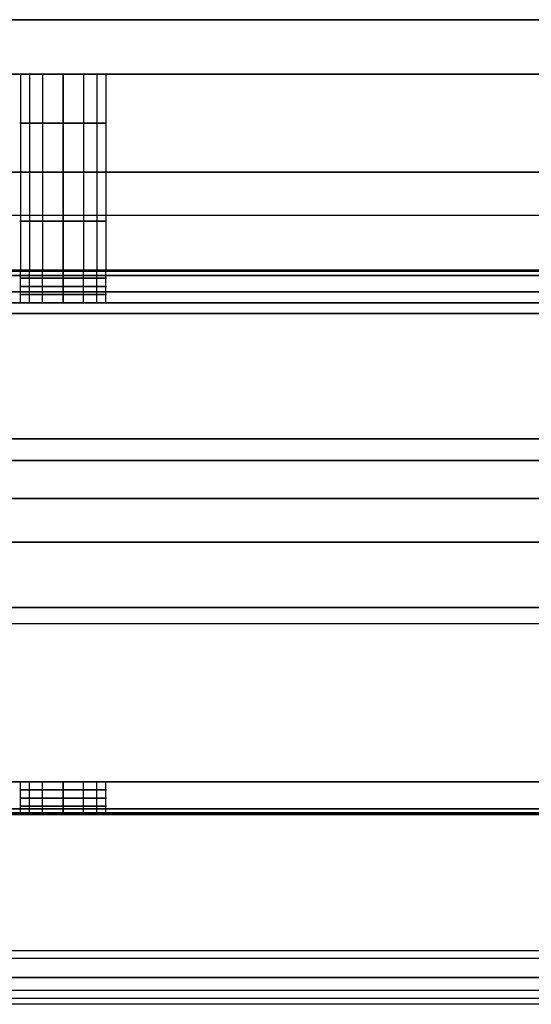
# Model space of a CAD drawing. Header units: millimetres. Extents: x -710 to 710, y 0 to 720.
# Tile 55 of 135: x -89 to -42, y 275 to 365. Entities that reach past the tile are written whole.
import ezdxf

# ---------------------------------------------------------------- set-up
doc = ezdxf.new("R2010")
doc.units = ezdxf.units.MM
doc.header["$MEASUREMENT"] = 0
for name, color, linetype in [('IGES LEVEL 16', 7, 'Continuous'), ('IGES LEVEL 25', 7, 'Continuous'), ('IGES LEVEL 27', 7, 'Continuous'), ('IGES LEVEL 28', 7, 'Continuous'), ('IGES LEVEL 31', 7, 'Continuous'), ('IGES LEVEL 33', 7, 'Continuous'), ('IGES LEVEL 36', 7, 'Continuous'), ('IGES LEVEL 38', 7, 'Continuous'), ('IGES LEVEL 40', 7, 'Continuous')]:
    doc.layers.add(name, color=color, linetype=linetype)

msp = doc.modelspace()

# ---------------------------------------------------------------- linework, layer by layer
at = {"layer": 'IGES LEVEL 16', "extrusion": (0, 1, 0)}
for centre, start, end in [((85, -286, 342), 270, 90), ((85, -286, 342), 90, 270), ((85, -286, 339), 270, 90), ((85, -286, 339), 90, 270), ((85, -286, 295), 270, 90), ((85, -286, 295), 90, 270), ((85, -286, 292), 90, 270)]:
    msp.add_arc(centre, 4, start, end, dxfattribs=at)
at = {"layer": 'IGES LEVEL 16', "color": 255, "extrusion": (0, 1, 0)}
for centre, start, end in [((85, -286, 342), 270, 90), ((85, -286, 342), 90, 270), ((85, -286, 341.25), 270, 90), ((85, -286, 341.25), 90, 270), ((85, -286, 340.5), 270, 90), ((85, -286, 340.5), 90, 270), ((85, -286, 339.75), 270, 90), ((85, -286, 339.75), 90, 270), ((85, -286, 339), 270, 90), ((85, -286, 339), 270, 90), ((85, -286, 339), 90, 270), ((85, -286, 339), 90, 270), ((85, -286, 295), 270, 90), ((85, -286, 295), 270, 90), ((85, -286, 295), 90, 270), ((85, -286, 295), 90, 270), ((85, -286, 294.25), 270, 90), ((85, -286, 294.25), 90, 270), ((85, -286, 293.5), 270, 90), ((85, -286, 293.5), 90, 270), ((85, -286, 292.75), 270, 90), ((85, -286, 292.75), 90, 270), ((85, -286, 292), 90, 270)]:
    msp.add_arc(centre, 4, start, end, dxfattribs=at)
at = {"layer": 'IGES LEVEL 16', "extrusion": (0, 1, -5.68434e-14)}
msp.add_arc((85, -286, 292), 4, 270, 90, dxfattribs=at)
at = {"layer": 'IGES LEVEL 16', "color": 255, "extrusion": (0, 1, -5.68434e-14)}
msp.add_arc((85, -286, 292), 4, 270, 90, dxfattribs=at)
at = {"layer": 'IGES LEVEL 16'}
for points in [[(666, 342, -276.5), (0, 342, -276.5), (-666, 342, -276.5)], [(-666, 342, -295.5), (0, 342, -295.5), (666, 342, -295.5)], [(-85, 342, -290), (-85, 340.5, -290), (-85, 339, -290)], [(-85, 339, -282), (-85, 340.5, -282), (-85, 342, -282)], [(-666, 341.5, -276), (0, 341.5, -276), (666, 341.5, -276)], [(666, 341.5, -296), (0, 341.5, -296), (-666, 341.5, -296)], [(666, 339, -293), (0, 339, -293), (-666, 339, -293)], [(-666, 339, -279), (0, 339, -279), (666, 339, -279)], [(666, 295, -293), (0, 295, -293), (-666, 295, -293)], [(666, 295, -279), (0, 295, -279), (-666, 295, -279)], [(-85, 295, -290), (-85, 293.5, -290), (-85, 292, -290)], [(-85, 292, -282), (-85, 293.5, -282), (-85, 295, -282)], [(666, 292.5, -276), (0, 292.5, -276), (-666, 292.5, -276)], [(-666, 292.5, -296), (0, 292.5, -296), (666, 292.5, -296)], [(-666, 292, -276.5), (0, 292, -276.5), (666, 292, -276.5)], [(666, 292, -295.5), (0, 292, -295.5), (-666, 292, -295.5)]]:
    msp.add_open_spline(points, degree=2, dxfattribs=at)
at = {"layer": 'IGES LEVEL 16', "color": 255}
for points in [[(666, 342, -276.5), (0, 342, -276.5), (-666, 342, -276.5)], [(-666, 342, -295.5), (0, 342, -295.5), (666, 342, -295.5)], [(666, 342, -276.5), (0, 342, -276.5), (-666, 342, -276.5)], [(-666, 342, -295.5), (0, 342, -295.5), (666, 342, -295.5)], [(-88.923, 339, -286.78), (-88.923, 340.5, -286.78), (-88.923, 342, -286.78)], [(-88.092, 339, -283.462), (-88.092, 340.5, -283.462), (-88.092, 342, -283.462)], [(-86.886, 339, -289.528), (-86.886, 340.5, -289.528), (-86.886, 342, -289.528)], [(-85, 339, -290), (-85, 340.5, -290), (-85, 342, -290)], [(-85, 342, -282), (-85, 340.5, -282), (-85, 339, -282)], [(-85, 339, -282), (-85, 340.5, -282), (-85, 342, -282)], [(-85, 342, -290), (-85, 340.5, -290), (-85, 339, -290)], [(-83.114, 339, -289.528), (-83.114, 340.5, -289.528), (-83.114, 342, -289.528)], [(-81.908, 339, -283.462), (-81.908, 340.5, -283.462), (-81.908, 342, -283.462)], [(-81.077, 339, -286.78), (-81.077, 340.5, -286.78), (-81.077, 342, -286.78)], [(-81, 342, -286), (0, 342, -286), (81, 342, -286)], [(666, 341.887, -276.183), (0, 341.887, -276.183), (-666, 341.887, -276.183)], [(666, 341.854, -295.854), (0, 341.854, -295.854), (-666, 341.854, -295.854)], [(-666, 341.5, -276), (0, 341.5, -276), (666, 341.5, -276)], [(-666, 341.5, -276), (0, 341.5, -276), (666, 341.5, -276)], [(666, 341.5, -296), (0, 341.5, -296), (-666, 341.5, -296)], [(666, 341.5, -296), (0, 341.5, -296), (-666, 341.5, -296)], [(-666, 339, -293), (0, 339, -293), (666, 339, -293)], [(666, 339, -279), (0, 339, -279), (-666, 339, -279)], [(666, 339, -293), (0, 339, -293), (-666, 339, -293)], [(-666, 339, -279), (0, 339, -279), (666, 339, -279)], [(-81, 339, -286), (0, 339, -286), (81, 339, -286)], [(-96, 317, -293), (0, 317, -293), (96, 317, -293)], [(96, 317, -279), (0, 317, -279), (-96, 317, -279)], [(-96, 317, -276), (0, 317, -276), (96, 317, -276)], [(-96, 317, -296), (0, 317, -296), (96, 317, -296)], [(-666, 295, -293), (0, 295, -293), (666, 295, -293)], [(-666, 295, -279), (0, 295, -279), (666, 295, -279)], [(666, 295, -293), (0, 295, -293), (-666, 295, -293)], [(666, 295, -279), (0, 295, -279), (-666, 295, -279)], [(-88.923, 292, -286.78), (-88.923, 293.5, -286.78), (-88.923, 295, -286.78)], [(-88.092, 292, -283.462), (-88.092, 293.5, -283.462), (-88.092, 295, -283.462)], [(-86.886, 292, -289.528), (-86.886, 293.5, -289.528), (-86.886, 295, -289.528)], [(-85, 292, -290), (-85, 293.5, -290), (-85, 295, -290)], [(-85, 295, -282), (-85, 293.5, -282), (-85, 292, -282)], [(-85, 292, -282), (-85, 293.5, -282), (-85, 295, -282)], [(-85, 295, -290), (-85, 293.5, -290), (-85, 292, -290)], [(-83.114, 292, -289.528), (-83.114, 293.5, -289.528), (-83.114, 295, -289.528)], [(-81.908, 292, -283.462), (-81.908, 293.5, -283.462), (-81.908, 295, -283.462)], [(-81.077, 292, -286.78), (-81.077, 293.5, -286.78), (-81.077, 295, -286.78)], [(-81, 295, -286), (0, 295, -286), (81, 295, -286)], [(666, 292.5, -276), (0, 292.5, -276), (-666, 292.5, -276)], [(666, 292.5, -276), (0, 292.5, -276), (-666, 292.5, -276)], [(-666, 292.5, -296), (0, 292.5, -296), (666, 292.5, -296)], [(-666, 292.5, -296), (0, 292.5, -296), (666, 292.5, -296)], [(666, 292.146, -295.854), (0, 292.146, -295.854), (-666, 292.146, -295.854)], [(666, 292.113, -276.183), (0, 292.113, -276.183), (-666, 292.113, -276.183)], [(-666, 292, -276.5), (0, 292, -276.5), (666, 292, -276.5)], [(666, 292, -295.5), (0, 292, -295.5), (-666, 292, -295.5)], [(-666, 292, -276.5), (0, 292, -276.5), (666, 292, -276.5)], [(666, 292, -295.5), (0, 292, -295.5), (-666, 292, -295.5)], [(-81, 292, -286), (0, 292, -286), (81, 292, -286)]]:
    msp.add_open_spline(points, degree=2, dxfattribs=at)
for points, knots in [([(-85, 342, -290), (-85.966, 342, -290), (-86.922, 342, -289.638), (-87.968, 342, -288.716), (-88.247, 342, -288.376), (-88.813, 342, -287.397), (-89, 342, -286.701), (-89, 342, -285.299), (-88.813, 342, -284.604), (-88.247, 342, -283.625), (-87.968, 342, -283.284), (-86.922, 342, -282.362), (-85.966, 342, -282), (-85, 342, -282)], [0, 0, 0, 0, 0.22985, 0.22985, 0.333231, 0.333231, 0.5, 0.5, 0.666704, 0.666704, 0.770177, 0.770177, 1, 1, 1, 1]), ([(-85, 342, -282), (-84.034, 342, -282), (-83.078, 342, -282.362), (-82.032, 342, -283.284), (-81.753, 342, -283.624), (-81.187, 342, -284.603), (-81, 342, -285.299), (-81, 342, -286.701), (-81.187, 342, -287.396), (-81.753, 342, -288.375), (-82.032, 342, -288.716), (-83.078, 342, -289.638), (-84.034, 342, -290), (-85, 342, -290)], [1, 1, 1, 1, 1.22985, 1.22985, 1.333231, 1.333231, 1.5, 1.5, 1.666704, 1.666704, 1.770177, 1.770177, 2, 2, 2, 2]), ([(-85, 292, -282), (-85.966, 292, -282), (-86.922, 292, -282.362), (-87.968, 292, -283.284), (-88.247, 292, -283.624), (-88.813, 292, -284.603), (-89, 292, -285.299), (-89, 292, -286.701), (-88.813, 292, -287.396), (-88.247, 292, -288.375), (-87.968, 292, -288.716), (-86.922, 292, -289.638), (-85.966, 292, -290), (-85, 292, -290)], [0, 0, 0, 0, 0.22985, 0.22985, 0.333231, 0.333231, 0.5, 0.5, 0.666704, 0.666704, 0.770177, 0.770177, 1, 1, 1, 1]), ([(-85, 292, -290), (-84.034, 292, -290), (-83.078, 292, -289.638), (-82.032, 292, -288.716), (-81.753, 292, -288.376), (-81.187, 292, -287.397), (-81, 292, -286.701), (-81, 292, -285.299), (-81.187, 292, -284.604), (-81.753, 292, -283.625), (-82.032, 292, -283.284), (-83.078, 292, -282.362), (-84.034, 292, -282), (-85, 292, -282)], [1, 1, 1, 1, 1.22985, 1.22985, 1.333231, 1.333231, 1.5, 1.5, 1.666704, 1.666704, 1.770177, 1.770177, 2, 2, 2, 2])]:
    msp.add_open_spline(points, degree=3, knots=knots, dxfattribs=at)
at = {"layer": 'IGES LEVEL 25', "extrusion": (0, 1, 0)}
for centre, start, end in [((85, 286, 342), 270, 90), ((85, 286, 342), 90, 270), ((85, 286, 339), 270, 90), ((85, 286, 339), 90, 270), ((85, 286, 295), 270, 90), ((85, 286, 295), 90, 270), ((85, 286, 292), 270, 90), ((85, 286, 292), 90, 270)]:
    msp.add_arc(centre, 4, start, end, dxfattribs=at)
at = {"layer": 'IGES LEVEL 25', "color": 255, "extrusion": (0, 1, 0)}
for centre, start, end in [((85, 286, 342), 270, 90), ((85, 286, 342), 90, 270), ((85, 286, 341.25), 270, 90), ((85, 286, 341.25), 90, 270), ((85, 286, 340.5), 270, 90), ((85, 286, 340.5), 90, 270), ((85, 286, 339.75), 270, 90), ((85, 286, 339.75), 90, 270), ((85, 286, 339), 270, 90), ((85, 286, 339), 270, 90), ((85, 286, 339), 90, 270), ((85, 286, 339), 90, 270), ((85, 286, 295), 270, 90), ((85, 286, 295), 270, 90), ((85, 286, 295), 90, 270), ((85, 286, 295), 90, 270), ((85, 286, 294.25), 270, 90), ((85, 286, 294.25), 90, 270), ((85, 286, 293.5), 270, 90), ((85, 286, 293.5), 90, 270), ((85, 286, 292.75), 270, 90), ((85, 286, 292.75), 90, 270), ((85, 286, 292), 270, 90), ((85, 286, 292), 90, 270)]:
    msp.add_arc(centre, 4, start, end, dxfattribs=at)
at = {"layer": 'IGES LEVEL 25'}
for points in [[(666, 342, 295.5), (0, 342, 295.5), (-666, 342, 295.5)], [(-666, 342, 276.5), (0, 342, 276.5), (666, 342, 276.5)], [(-85, 342, 282), (-85, 340.5, 282), (-85, 339, 282)], [(-85, 339, 290), (-85, 340.5, 290), (-85, 342, 290)], [(-666, 341.5, 296), (0, 341.5, 296), (666, 341.5, 296)], [(666, 341.5, 276), (0, 341.5, 276), (-666, 341.5, 276)], [(666, 339, 279), (0, 339, 279), (-666, 339, 279)], [(-666, 339, 293), (0, 339, 293), (666, 339, 293)], [(666, 295, 279), (0, 295, 279), (-666, 295, 279)], [(666, 295, 293), (0, 295, 293), (-666, 295, 293)], [(-85, 295, 282), (-85, 293.5, 282), (-85, 292, 282)], [(-85, 292, 290), (-85, 293.5, 290), (-85, 295, 290)], [(666, 292.5, 296), (0, 292.5, 296), (-666, 292.5, 296)], [(-666, 292.5, 276), (0, 292.5, 276), (666, 292.5, 276)], [(-666, 292, 295.5), (0, 292, 295.5), (666, 292, 295.5)], [(666, 292, 276.5), (0, 292, 276.5), (-666, 292, 276.5)]]:
    msp.add_open_spline(points, degree=2, dxfattribs=at)
at = {"layer": 'IGES LEVEL 25', "color": 255}
for points in [[(666, 342, 295.5), (0, 342, 295.5), (-666, 342, 295.5)], [(-666, 342, 276.5), (0, 342, 276.5), (666, 342, 276.5)], [(666, 342, 295.5), (0, 342, 295.5), (-666, 342, 295.5)], [(-666, 342, 276.5), (0, 342, 276.5), (666, 342, 276.5)], [(-88.923, 339, 285.22), (-88.923, 340.5, 285.22), (-88.923, 342, 285.22)], [(-88.092, 339, 288.538), (-88.092, 340.5, 288.538), (-88.092, 342, 288.538)], [(-86.886, 339, 282.472), (-86.886, 340.5, 282.472), (-86.886, 342, 282.472)], [(-85, 339, 282), (-85, 340.5, 282), (-85, 342, 282)], [(-85, 342, 290), (-85, 340.5, 290), (-85, 339, 290)], [(-85, 339, 290), (-85, 340.5, 290), (-85, 342, 290)], [(-85, 342, 282), (-85, 340.5, 282), (-85, 339, 282)], [(-83.114, 339, 282.472), (-83.114, 340.5, 282.472), (-83.114, 342, 282.472)], [(-81.908, 339, 288.538), (-81.908, 340.5, 288.538), (-81.908, 342, 288.538)], [(-81.077, 339, 285.22), (-81.077, 340.5, 285.22), (-81.077, 342, 285.22)], [(-81, 342, 286), (0, 342, 286), (81, 342, 286)], [(666, 341.887, 295.817), (0, 341.887, 295.817), (-666, 341.887, 295.817)], [(666, 341.854, 276.146), (0, 341.854, 276.146), (-666, 341.854, 276.146)], [(-666, 341.5, 296), (0, 341.5, 296), (666, 341.5, 296)], [(-666, 341.5, 296), (0, 341.5, 296), (666, 341.5, 296)], [(666, 341.5, 276), (0, 341.5, 276), (-666, 341.5, 276)], [(666, 341.5, 276), (0, 341.5, 276), (-666, 341.5, 276)], [(-666, 339, 279), (0, 339, 279), (666, 339, 279)], [(666, 339, 293), (0, 339, 293), (-666, 339, 293)], [(666, 339, 279), (0, 339, 279), (-666, 339, 279)], [(-666, 339, 293), (0, 339, 293), (666, 339, 293)], [(-81, 339, 286), (0, 339, 286), (81, 339, 286)], [(-666, 317, 279), (0, 317, 279), (666, 317, 279)], [(666, 317, 293), (0, 317, 293), (-666, 317, 293)], [(666, 317, 296), (0, 317, 296), (-666, 317, 296)], [(-666, 317, 276), (0, 317, 276), (666, 317, 276)], [(-666, 295, 279), (0, 295, 279), (666, 295, 279)], [(-666, 295, 293), (0, 295, 293), (666, 295, 293)], [(666, 295, 279), (0, 295, 279), (-666, 295, 279)], [(666, 295, 293), (0, 295, 293), (-666, 295, 293)], [(-88.923, 292, 285.22), (-88.923, 293.5, 285.22), (-88.923, 295, 285.22)], [(-88.092, 292, 288.538), (-88.092, 293.5, 288.538), (-88.092, 295, 288.538)], [(-86.886, 292, 282.472), (-86.886, 293.5, 282.472), (-86.886, 295, 282.472)], [(-85, 292, 282), (-85, 293.5, 282), (-85, 295, 282)], [(-85, 295, 290), (-85, 293.5, 290), (-85, 292, 290)], [(-85, 292, 290), (-85, 293.5, 290), (-85, 295, 290)], [(-85, 295, 282), (-85, 293.5, 282), (-85, 292, 282)], [(-83.114, 292, 282.472), (-83.114, 293.5, 282.472), (-83.114, 295, 282.472)], [(-81.908, 292, 288.538), (-81.908, 293.5, 288.538), (-81.908, 295, 288.538)], [(-81.077, 292, 285.22), (-81.077, 293.5, 285.22), (-81.077, 295, 285.22)], [(-81, 295, 286), (0, 295, 286), (81, 295, 286)], [(666, 292.5, 296), (0, 292.5, 296), (-666, 292.5, 296)], [(666, 292.5, 296), (0, 292.5, 296), (-666, 292.5, 296)], [(-666, 292.5, 276), (0, 292.5, 276), (666, 292.5, 276)], [(-666, 292.5, 276), (0, 292.5, 276), (666, 292.5, 276)], [(666, 292.146, 276.146), (0, 292.146, 276.146), (-666, 292.146, 276.146)], [(666, 292.113, 295.817), (0, 292.113, 295.817), (-666, 292.113, 295.817)], [(-666, 292, 295.5), (0, 292, 295.5), (666, 292, 295.5)], [(666, 292, 276.5), (0, 292, 276.5), (-666, 292, 276.5)], [(-666, 292, 295.5), (0, 292, 295.5), (666, 292, 295.5)], [(666, 292, 276.5), (0, 292, 276.5), (-666, 292, 276.5)], [(-81, 292, 286), (0, 292, 286), (81, 292, 286)]]:
    msp.add_open_spline(points, degree=2, dxfattribs=at)
for points, knots in [([(-85, 342, 282), (-85.966, 342, 282), (-86.922, 342, 282.362), (-87.968, 342, 283.284), (-88.247, 342, 283.624), (-88.813, 342, 284.603), (-89, 342, 285.299), (-89, 342, 286.701), (-88.813, 342, 287.396), (-88.247, 342, 288.375), (-87.968, 342, 288.716), (-86.922, 342, 289.638), (-85.966, 342, 290), (-85, 342, 290)], [0, 0, 0, 0, 0.22985, 0.22985, 0.333231, 0.333231, 0.5, 0.5, 0.666704, 0.666704, 0.770177, 0.770177, 1, 1, 1, 1]), ([(-85, 342, 290), (-84.034, 342, 290), (-83.078, 342, 289.638), (-82.032, 342, 288.716), (-81.753, 342, 288.376), (-81.187, 342, 287.397), (-81, 342, 286.701), (-81, 342, 285.299), (-81.187, 342, 284.604), (-81.753, 342, 283.625), (-82.032, 342, 283.284), (-83.078, 342, 282.362), (-84.034, 342, 282), (-85, 342, 282)], [1, 1, 1, 1, 1.22985, 1.22985, 1.333231, 1.333231, 1.5, 1.5, 1.666704, 1.666704, 1.770177, 1.770177, 2, 2, 2, 2]), ([(-85, 292, 290), (-85.966, 292, 290), (-86.922, 292, 289.638), (-87.968, 292, 288.716), (-88.247, 292, 288.376), (-88.813, 292, 287.397), (-89, 292, 286.701), (-89, 292, 285.299), (-88.813, 292, 284.604), (-88.247, 292, 283.625), (-87.968, 292, 283.284), (-86.922, 292, 282.362), (-85.966, 292, 282), (-85, 292, 282)], [0, 0, 0, 0, 0.22985, 0.22985, 0.333231, 0.333231, 0.5, 0.5, 0.666704, 0.666704, 0.770177, 0.770177, 1, 1, 1, 1]), ([(-85, 292, 282), (-84.034, 292, 282), (-83.078, 292, 282.362), (-82.032, 292, 283.284), (-81.753, 292, 283.624), (-81.187, 292, 284.603), (-81, 292, 285.299), (-81, 292, 286.701), (-81.187, 292, 287.396), (-81.753, 292, 288.375), (-82.032, 292, 288.716), (-83.078, 292, 289.638), (-84.034, 292, 290), (-85, 292, 290)], [1, 1, 1, 1, 1.22985, 1.22985, 1.333231, 1.333231, 1.5, 1.5, 1.666704, 1.666704, 1.770177, 1.770177, 2, 2, 2, 2])]:
    msp.add_open_spline(points, degree=3, knots=knots, dxfattribs=at)
at = {"layer": 'IGES LEVEL 27', "extrusion": (0, 1, 0)}
for centre, start, end in [((85, 286, 360), 270, 90), ((85, -286, 360), 270, 90), ((85, -286, 360), 90, 270), ((85, 286, 360), 90, 270), ((85, 286, 342), 270, 90), ((85, -286, 342), 270, 90), ((85, -286, 342), 90, 270), ((85, 286, 342), 90, 270)]:
    msp.add_arc(centre, 4, start, end, dxfattribs=at)
at = {"layer": 'IGES LEVEL 27', "color": 255, "extrusion": (0, 1, 0)}
for centre, start, end in [((85, 286, 360), 270, 90), ((85, -286, 360), 270, 90), ((85, 286, 360), 270, 90), ((85, -286, 360), 270, 90), ((85, -286, 360), 90, 270), ((85, 286, 360), 90, 270), ((85, 286, 360), 90, 270), ((85, -286, 360), 90, 270), ((85, 286, 355.5), 270, 90), ((85, -286, 355.5), 270, 90), ((85, -286, 355.5), 90, 270), ((85, 286, 355.5), 90, 270), ((85, 286, 351), 270, 90), ((85, -286, 351), 270, 90), ((85, -286, 351), 90, 270), ((85, 286, 351), 90, 270), ((85, 286, 346.5), 270, 90), ((85, -286, 346.5), 270, 90), ((85, -286, 346.5), 90, 270), ((85, 286, 346.5), 90, 270), ((85, 286, 342), 270, 90), ((85, -286, 342), 270, 90), ((85, 286, 342), 270, 90), ((85, -286, 342), 270, 90), ((85, -286, 342), 90, 270), ((85, 286, 342), 90, 270), ((85, 286, 342), 90, 270), ((85, -286, 342), 90, 270)]:
    msp.add_arc(centre, 4, start, end, dxfattribs=at)
at = {"layer": 'IGES LEVEL 27'}
for points in [[(690, 360, 315), (0, 360, 315), (-690, 360, 315)], [(-690, 360, -315), (0, 360, -315), (690, 360, -315)], [(-587.5, 360, 222.5), (0, 360, 222.5), (587.5, 360, 222.5)], [(587.5, 360, -222.5), (0, 360, -222.5), (-587.5, 360, -222.5)], [(-85, 342, 290), (-85, 351, 290), (-85, 360, 290)], [(-85, 360, 282), (-85, 351, 282), (-85, 342, 282)], [(-85, 342, -282), (-85, 351, -282), (-85, 360, -282)], [(-85, 360, -290), (-85, 351, -290), (-85, 342, -290)], [(690, 342, 315), (0, 342, 315), (-690, 342, 315)], [(-690, 342, -315), (0, 342, -315), (690, 342, -315)], [(-587.5, 342, 222.5), (0, 342, 222.5), (587.5, 342, 222.5)], [(587.5, 342, -222.5), (0, 342, -222.5), (-587.5, 342, -222.5)]]:
    msp.add_open_spline(points, degree=2, dxfattribs=at)
at = {"layer": 'IGES LEVEL 27', "color": 255}
for points in [[(690, 360, -315), (0, 360, -315), (-690, 360, -315)], [(-690, 360, 315), (0, 360, 315), (690, 360, 315)], [(-690, 360, -315), (0, 360, -315), (690, 360, -315)], [(690, 360, 315), (0, 360, 315), (-690, 360, 315)], [(-587.5, 360, 222.5), (0, 360, 222.5), (587.5, 360, 222.5)], [(587.5, 360, -222.5), (0, 360, -222.5), (-587.5, 360, -222.5)], [(587.5, 360, -222.5), (0, 360, -222.5), (-587.5, 360, -222.5)], [(-587.5, 360, 222.5), (0, 360, 222.5), (587.5, 360, 222.5)], [(-88.923, 360, 286.78), (-88.923, 351, 286.78), (-88.923, 342, 286.78)], [(-88.923, 360, -285.22), (-88.923, 351, -285.22), (-88.923, 342, -285.22)], [(-88.092, 360, 283.462), (-88.092, 351, 283.462), (-88.092, 342, 283.462)], [(-88.092, 360, -288.538), (-88.092, 351, -288.538), (-88.092, 342, -288.538)], [(-86.886, 360, 289.528), (-86.886, 351, 289.528), (-86.886, 342, 289.528)], [(-86.886, 360, -282.472), (-86.886, 351, -282.472), (-86.886, 342, -282.472)], [(-85, 360, -282), (-85, 351, -282), (-85, 342, -282)], [(-85, 342, -290), (-85, 351, -290), (-85, 360, -290)], [(-85, 360, 290), (-85, 351, 290), (-85, 342, 290)], [(-85, 342, 282), (-85, 351, 282), (-85, 360, 282)], [(-85, 360, 282), (-85, 351, 282), (-85, 342, 282)], [(-85, 342, 290), (-85, 351, 290), (-85, 360, 290)], [(-85, 360, -290), (-85, 351, -290), (-85, 342, -290)], [(-85, 342, -282), (-85, 351, -282), (-85, 360, -282)], [(-83.114, 360, -282.472), (-83.114, 351, -282.472), (-83.114, 342, -282.472)], [(-83.114, 360, 289.528), (-83.114, 351, 289.528), (-83.114, 342, 289.528)], [(-81.908, 360, -288.538), (-81.908, 351, -288.538), (-81.908, 342, -288.538)], [(-81.908, 360, 283.462), (-81.908, 351, 283.462), (-81.908, 342, 283.462)], [(-81.077, 360, -285.22), (-81.077, 351, -285.22), (-81.077, 342, -285.22)], [(-81.077, 360, 286.78), (-81.077, 351, 286.78), (-81.077, 342, 286.78)], [(-690, 351, -315), (0, 351, -315), (690, 351, -315)], [(690, 351, 315), (0, 351, 315), (-690, 351, 315)], [(587.5, 351, 222.5), (0, 351, 222.5), (-587.5, 351, 222.5)], [(-587.5, 351, -222.5), (0, 351, -222.5), (587.5, 351, -222.5)], [(-690, 342, -315), (0, 342, -315), (690, 342, -315)], [(690, 342, 315), (0, 342, 315), (-690, 342, 315)], [(-690, 342, -315), (0, 342, -315), (690, 342, -315)], [(690, 342, 315), (0, 342, 315), (-690, 342, 315)], [(587.5, 342, 222.5), (0, 342, 222.5), (-587.5, 342, 222.5)], [(-587.5, 342, -222.5), (0, 342, -222.5), (587.5, 342, -222.5)], [(587.5, 342, -222.5), (0, 342, -222.5), (-587.5, 342, -222.5)], [(-587.5, 342, 222.5), (0, 342, 222.5), (587.5, 342, 222.5)]]:
    msp.add_open_spline(points, degree=2, dxfattribs=at)
at = {"layer": 'IGES LEVEL 28'}
for points in [[(-660, 342, 297), (0, 342, 297), (660, 342, 297)], [(-660, 342, 315), (0, 342, 315), (660, 342, 315)], [(660, 277, 297), (0, 277, 297), (-660, 277, 297)], [(660, 277, 315), (0, 277, 315), (-660, 277, 315)]]:
    msp.add_open_spline(points, degree=2, dxfattribs=at)
at = {"layer": 'IGES LEVEL 28', "color": 255}
for points in [[(-660, 342, 315), (0, 342, 315), (660, 342, 315)], [(660, 342, 297), (0, 342, 297), (-660, 342, 297)], [(-660, 342, 306), (0, 342, 306), (660, 342, 306)], [(-660, 342, 297), (0, 342, 297), (660, 342, 297)], [(-660, 342, 315), (0, 342, 315), (660, 342, 315)], [(660, 309.5, 297), (0, 309.5, 297), (-660, 309.5, 297)], [(660, 309.5, 315), (0, 309.5, 315), (-660, 309.5, 315)], [(-660, 277, 315), (0, 277, 315), (660, 277, 315)], [(660, 277, 297), (0, 277, 297), (-660, 277, 297)], [(-660, 277, 306), (0, 277, 306), (660, 277, 306)], [(660, 277, 297), (0, 277, 297), (-660, 277, 297)], [(660, 277, 315), (0, 277, 315), (-660, 277, 315)]]:
    msp.add_open_spline(points, degree=2, dxfattribs=at)
at = {"layer": 'IGES LEVEL 31'}
for points in [[(-660, 342, -297), (0, 342, -297), (660, 342, -297)], [(-660, 342, -315), (0, 342, -315), (660, 342, -315)], [(660, 277, -297), (0, 277, -297), (-660, 277, -297)], [(660, 277, -315), (0, 277, -315), (-660, 277, -315)]]:
    msp.add_open_spline(points, degree=2, dxfattribs=at)
at = {"layer": 'IGES LEVEL 31', "color": 255}
for points in [[(-660, 342, -297), (0, 342, -297), (660, 342, -297)], [(660, 342, -315), (0, 342, -315), (-660, 342, -315)], [(-660, 342, -306), (0, 342, -306), (660, 342, -306)], [(-660, 342, -297), (0, 342, -297), (660, 342, -297)], [(-660, 342, -315), (0, 342, -315), (660, 342, -315)], [(660, 309.5, -297), (0, 309.5, -297), (-660, 309.5, -297)], [(660, 309.5, -315), (0, 309.5, -315), (-660, 309.5, -315)], [(-660, 277, -297), (0, 277, -297), (660, 277, -297)], [(660, 277, -315), (0, 277, -315), (-660, 277, -315)], [(-660, 277, -306), (0, 277, -306), (660, 277, -306)], [(660, 277, -297), (0, 277, -297), (-660, 277, -297)], [(660, 277, -315), (0, 277, -315), (-660, 277, -315)]]:
    msp.add_open_spline(points, degree=2, dxfattribs=at)
at = {"layer": 'IGES LEVEL 33'}
for points in [[(-10, 342, -247.5), (-50, 342, -247.5), (-90, 342, -247.5)], [(-90, 342, 247.5), (-50, 342, 247.5), (-10, 342, 247.5)], [(-90, 340, -222.5), (-50, 340, -222.5), (-10, 340, -222.5)], [(-10, 340, 222.5), (-50, 340, 222.5), (-90, 340, 222.5)], [(0, 338, -242.5), (-300, 338, -242.5), (-600, 338, -242.5)], [(0, 338, -222.5), (-300, 338, -222.5), (-600, 338, -222.5)], [(0, 338, 242.5), (-300, 338, 242.5), (-600, 338, 242.5)], [(-600, 338, 222.5), (-300, 338, 222.5), (0, 338, 222.5)], [(0, 311, -242.5), (-300, 311, -242.5), (-600, 311, -242.5)], [(-600, 311, -247.5), (-300, 311, -247.5), (0, 311, -247.5)], [(0, 311, 242.5), (-300, 311, 242.5), (-600, 311, 242.5)], [(0, 311, 247.5), (-300, 311, 247.5), (-600, 311, 247.5)]]:
    msp.add_open_spline(points, degree=2, dxfattribs=at)
at = {"layer": 'IGES LEVEL 33', "color": 253}
for points in [[(-90, 342, -247.5), (-50, 342, -247.5), (-10, 342, -247.5)], [(-10, 342, 247.5), (-50, 342, 247.5), (-90, 342, 247.5)], [(-90, 342), (-50, 342), (-10, 342)], [(-10, 342, -247.5), (-50, 342, -247.5), (-90, 342, -247.5)], [(-90, 342, 247.5), (-50, 342, 247.5), (-10, 342, 247.5)], [(-50, 342, 247.5), (-50, 342), (-50, 342, -247.5)], [(-600, 340, -222.5), (-300, 340, -222.5), (0, 340, -222.5)], [(0, 340, 222.5), (-300, 340, 222.5), (-600, 340, 222.5)], [(-90, 340, -222.5), (-50, 340, -222.5), (-10, 340, -222.5)], [(-10, 340, 222.5), (-50, 340, 222.5), (-90, 340, 222.5)], [(-90, 340), (-50, 340), (-10, 340)], [(-50, 340, 222.5), (-50, 340), (-50, 340, -222.5)], [(0, 339, -222.5), (-300, 339, -222.5), (-600, 339, -222.5)], [(-600, 339, 222.5), (-300, 339, 222.5), (0, 339, 222.5)], [(-600, 338, -242.5), (-300, 338, -242.5), (0, 338, -242.5)], [(-600, 338, -222.5), (-300, 338, -222.5), (0, 338, -222.5)], [(0, 338, -242.5), (-300, 338, -242.5), (-600, 338, -242.5)], [(-600, 338, -232.5), (-300, 338, -232.5), (0, 338, -232.5)], [(0, 338, -222.5), (-300, 338, -222.5), (-600, 338, -222.5)], [(-600, 338, 242.5), (-300, 338, 242.5), (0, 338, 242.5)], [(0, 338, 222.5), (-300, 338, 222.5), (-600, 338, 222.5)], [(-600, 338, 232.5), (-300, 338, 232.5), (0, 338, 232.5)], [(0, 338, 242.5), (-300, 338, 242.5), (-600, 338, 242.5)], [(-600, 338, 222.5), (-300, 338, 222.5), (0, 338, 222.5)], [(-600, 326.5, -247.5), (-300, 326.5, -247.5), (0, 326.5, -247.5)], [(0, 326.5, 247.5), (-300, 326.5, 247.5), (-600, 326.5, 247.5)], [(0, 324.5, -242.5), (-300, 324.5, -242.5), (-600, 324.5, -242.5)], [(-600, 324.5, 242.5), (-300, 324.5, 242.5), (0, 324.5, 242.5)], [(-600, 311, -242.5), (-300, 311, -242.5), (0, 311, -242.5)], [(0, 311, -247.5), (-300, 311, -247.5), (-600, 311, -247.5)], [(-600, 311, -245), (-300, 311, -245), (0, 311, -245)], [(0, 311, -242.5), (-300, 311, -242.5), (-600, 311, -242.5)], [(-600, 311, -247.5), (-300, 311, -247.5), (0, 311, -247.5)], [(-600, 311, 242.5), (-300, 311, 242.5), (0, 311, 242.5)], [(-600, 311, 247.5), (-300, 311, 247.5), (0, 311, 247.5)], [(0, 311, 242.5), (-300, 311, 242.5), (-600, 311, 242.5)], [(-600, 311, 245), (-300, 311, 245), (0, 311, 245)], [(0, 311, 247.5), (-300, 311, 247.5), (-600, 311, 247.5)]]:
    msp.add_open_spline(points, degree=2, dxfattribs=at)
at = {"layer": 'IGES LEVEL 36'}
for points in [[(682.5, 277, -315), (0, 277, -315), (-682.5, 277, -315)], [(-682.5, 277, -333), (0, 277, -333), (682.5, 277, -333)]]:
    msp.add_open_spline(points, degree=2, dxfattribs=at)
at = {"layer": 'IGES LEVEL 36', "color": 255}
for points in [[(-682.5, 277, -333), (0, 277, -333), (682.5, 277, -333)], [(682.5, 277, -315), (0, 277, -315), (-682.5, 277, -315)], [(-682.5, 277, -324), (0, 277, -324), (682.5, 277, -324)], [(682.5, 277, -315), (0, 277, -315), (-682.5, 277, -315)], [(-682.5, 277, -333), (0, 277, -333), (682.5, 277, -333)]]:
    msp.add_open_spline(points, degree=2, dxfattribs=at)
at = {"layer": 'IGES LEVEL 38'}
for points in [[(-5.129, 365, 335), (-347.643, 365, 335), (-690.158, 365, 335)], [(-690.158, 365, -335), (-347.643, 365, -335), (-5.129, 365, -335)], [(-691, 277, -335), (-348.064, 277, -335), (-5.129, 277, -335)], [(-5.129, 277, 335), (-348.064, 277, 335), (-691, 277, 335)]]:
    msp.add_open_spline(points, degree=2, dxfattribs=at)
at = {"layer": 'IGES LEVEL 38', "color": 253}
for points in [[(-5.129, 365, -335), (-347.643, 365, -335), (-690.158, 365, -335)], [(-690.158, 365, 335), (-347.643, 365, 335), (-5.129, 365, 335)], [(-5.129, 365, 335), (-347.643, 365, 335), (-690.158, 365, 335)], [(-690.158, 365, -335), (-347.643, 365, -335), (-5.129, 365, -335)], [(-691, 321, 335), (-348.064, 321, 335), (-5.129, 321, 335)], [(-5.129, 321, -335), (-348.064, 321, -335), (-691, 321, -335)], [(-710, 277), (0, 277), (710, 277)], [(-691, 277, 335), (-348.064, 277, 335), (-5.129, 277, 335)], [(-5.129, 277, -335), (-348.064, 277, -335), (-691, 277, -335)], [(-5.129, 277, 335), (-348.064, 277, 335), (-691, 277, 335)], [(-691, 277, -335), (-348.064, 277, -335), (-5.129, 277, -335)]]:
    msp.add_open_spline(points, degree=2, dxfattribs=at)
at = {"layer": 'IGES LEVEL 40', "color": 253}
for points in [[(-5, 347, -245.5), (-299.378, 347, -245.5), (-593.756, 347, -245.5)], [(-691.5, 279.5, -338), (0, 279.5, -338), (691.5, 279.5, -338)], [(-691.5, 279.5, -338), (0, 279.5, -338), (691.5, 279.5, -338)], [(692.232, 278.768, -339.768), (0, 278.768, -339.768), (-692.232, 278.768, -339.768)], [(-694, 277, -340.5), (0, 277, -340.5), (694, 277, -340.5)], [(694, 277, -340.5), (0, 277, -340.5), (-694, 277, -340.5)], [(-5, 277, -318), (-348.5, 277, -318), (-692, 277, -318)], [(-692, 277, -335.5), (0, 277, -335.5), (692, 277, -335.5)], [(-5, 277, -318), (-348.5, 277, -318), (-692, 277, -318)], [(-692, 277, -326.75), (0, 277, -326.75), (692, 277, -326.75)], [(692, 277, -335.5), (0, 277, -335.5), (-692, 277, -335.5)], [(695.933, 275.067, -336.414), (0, 275.067, -336.414), (-695.933, 275.067, -336.414)], [(695.178, 275.822, -340.205), (0, 275.822, -340.205), (-695.178, 275.822, -340.205)], [(696.452, 274.548, -338.488), (0, 274.548, -338.488), (-696.452, 274.548, -338.488)]]:
    msp.add_open_spline(points, degree=2, dxfattribs=at)
at = {"layer": 'IGES LEVEL 40'}
for points in [[(-691.5, 279.5, -338), (0, 279.5, -338), (691.5, 279.5, -338)], [(694, 277, -340.5), (0, 277, -340.5), (-694, 277, -340.5)], [(-5, 277, -318), (-348.5, 277, -318), (-692, 277, -318)], [(692, 277, -335.5), (0, 277, -335.5), (-692, 277, -335.5)]]:
    msp.add_open_spline(points, degree=2, dxfattribs=at)

doc.saveas('drawing.dxf')
